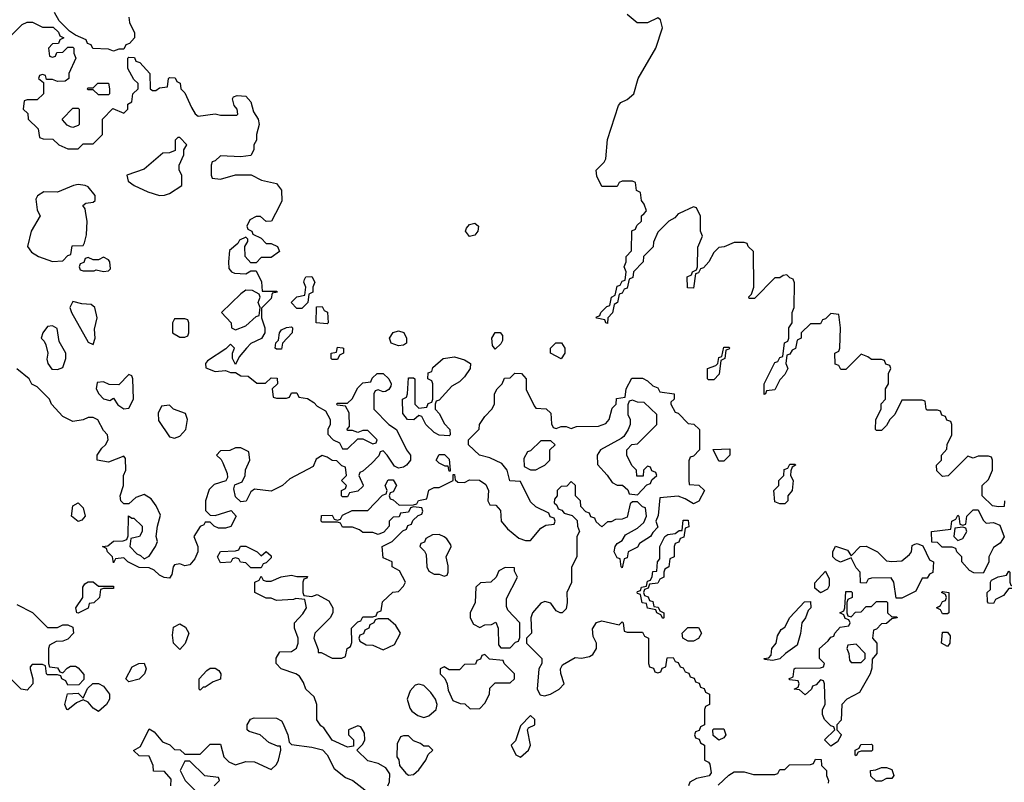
# Model space of a CAD drawing. Header units: inches. Extents: x 2701323 to 2964515, y 494916 to 722124.
# Tile 41 of 256: x 2732821 to 2736693, y 627764 to 630761. Entities that reach past the tile are written whole.
import ezdxf

# ---------------------------------------------------------------- set-up
doc = ezdxf.new("R2010")
doc.units = ezdxf.units.IN
doc.header["$MEASUREMENT"] = 0
doc.layers.add('C7632', color=7, linetype='Continuous')
doc.layers.add('C7633', color=7, linetype='Continuous')

msp = doc.modelspace()

# ---------------------------------------------------------------- linework, layer by layer
at = {"layer": 'C7632', "color": 2, "elevation": 2}
for points in [[(2733827, 630000), (2733811.1, 629968.9), (2733790, 629968), (2733767.3, 629987.3), (2733750, 629988), (2733725.4, 629974.6), (2733714, 629950), (2733718, 629938), (2733734, 629930), (2733738, 629918), (2733770, 629902), (2733790, 629882), (2733810, 629882), (2733834, 629870), (2733842, 629850), (2733810, 629826), (2733770, 629826), (2733750, 629806), (2733730, 629806), (2733708, 629830), (2733706, 629870), (2733718, 629890), (2733718, 629898), (2733710, 629906), (2733685.4, 629894.6), (2733678, 629882), (2733646.4, 629853.6), (2733642, 629810), (2733643.6, 629783.6), (2733654, 629770), (2733665.4, 629765.4), (2733710, 629762), (2733730, 629774), (2733750, 629774), (2733771.1, 629731.1), (2733774, 629694), (2733830, 629694), (2733834, 629690), (2733814, 629686), (2733810, 629666), (2733772, 629628), (2733771, 629590), (2733784.7, 629550), (2733784.7, 629530), (2733771.3, 629508.7), (2733730, 629488), (2733712, 629470), (2733683.6, 629436.4), (2733670, 629406), (2733658, 629430), (2733658, 629450), (2733666, 629470), (2733650, 629486), (2733632, 629468), (2733559.6, 629420.4), (2733552, 629410), (2733552.7, 629392.7), (2733590, 629378), (2733630, 629382), (2733650, 629374), (2733670, 629374), (2733690, 629362), (2733719.6, 629359.6), (2733752.7, 629332.7), (2733787.3, 629332.7), (2733810, 629354), (2733832.7, 629352.7), (2733834, 629330), (2733814, 629310), (2733818, 629278), (2733830, 629274), (2733870, 629274), (2733882, 629278), (2733890, 629294), (2733910, 629294), (2733918, 629278), (2733952.7, 629272.7), (2733976.9, 629256.9), (2733990, 629242), (2734023.6, 629223.6), (2734042, 629190), (2734042, 629170), (2734032, 629150), (2734032.7, 629132.7), (2734054, 629110), (2734078, 629098), (2734090, 629074), (2734110, 629074), (2734150, 629114), (2734170, 629114), (2734210, 629094), (2734222, 629098), (2734226, 629110), (2734190, 629146), (2734170, 629146), (2734150, 629138), (2734130, 629146), (2734110, 629146), (2734108.4, 629151.6), (2734118, 629162), (2734116.4, 629216.4), (2734102, 629242), (2734070, 629246), (2734066, 629250), (2734070, 629254), (2734110, 629254), (2734128.4, 629271.6), (2734150, 629314), (2734170, 629334), (2734202, 629338), (2734207.3, 629352.7), (2734226, 629370), (2734250.7, 629370.7), (2734272, 629350), (2734282, 629330), (2734279.6, 629320.4), (2734272.7, 629307.3), (2734259.6, 629300.4), (2734250, 629298), (2734230, 629306), (2734218, 629302), (2734214, 629290), (2734214, 629230), (2734272, 629170), (2734302, 629150), (2734342, 629070), (2734358, 629050), (2734358, 629030), (2734342, 629010), (2734330, 629002), (2734310, 628998), (2734294, 629006), (2734266, 629050), (2734250, 629066), (2734238, 629062), (2734232.7, 629047.3), (2734203.6, 629016.4), (2734170, 628986), (2734158, 628982), (2734154, 628970), (2734171.6, 628931.6), (2734170, 628926), (2734150, 628908), (2734118, 628902), (2734110, 628886), (2734090, 628886), (2734086, 628890), (2734086, 628910), (2734102, 628918), (2734106, 628930), (2734086, 628950), (2734106, 628970), (2734102, 629002), (2734087.3, 629007.3), (2734067.3, 629027.3), (2734050, 629028), (2734030, 629042), (2734010, 629048), (2733986, 629034), (2733974.8, 629005.2), (2733883.6, 628956.4), (2733854, 628930), (2733810, 628908), (2733743.6, 628916.4), (2733730, 628906), (2733711.3, 628868.7), (2733690, 628866), (2733670, 628886), (2733663.1, 628916.9), (2733667.3, 628932.7), (2733695.3, 628944.7), (2733708, 628970), (2733708.7, 628991.3), (2733726, 629030), (2733722, 629062), (2733690, 629078), (2733670, 629078), (2733647.3, 629067.3), (2733610, 629066), (2733594, 629050), (2733612.7, 629032.7), (2733619.6, 629019.6), (2733636.9, 628976.9), (2733638, 628962), (2733632, 628948), (2733586, 628934), (2733566, 628914), (2733551, 628870), (2733552, 628832), (2733570, 628814), (2733590, 628812), (2733652, 628832), (2733672, 628810), (2733651.1, 628768.9), (2733630, 628762), (2733603.1, 628763.1), (2733586, 628770), (2733570, 628786), (2733550, 628786), (2733544.7, 628775.3), (2733530, 628768.7), (2733506, 628730), (2733521, 628690), (2733521, 628670), (2733510, 628642), (2733490, 628619), (2733470, 628614), (2733450, 628622), (2733430, 628618), (2733424.7, 628610), (2733419.6, 628580.4), (2733410, 628566), (2733388.7, 628568.7), (2733370, 628578), (2733350, 628598), (2733330, 628606), (2733290, 628608), (2733246, 628630), (2733230, 628646), (2733198, 628642), (2733190, 628626), (2733186, 628650), (2733166, 628670), (2733162, 628682), (2733146, 628690), (2733167.3, 628692.7), (2733190, 628712), (2733227.3, 628712.7), (2733242, 628718), (2733247.3, 628732.7), (2733248.7, 628811.3), (2733262, 628802), (2733270, 628802), (2733302, 628770), (2733302, 628750), (2733292, 628730), (2733258, 628722), (2733254, 628690), (2733281, 628661), (2733295.3, 628655.3), (2733310, 628642), (2733330, 628652), (2733355.3, 628690), (2733362, 628710), (2733358, 628730), (2733362, 628770), (2733374, 628814), (2733358, 628850), (2733337.2, 628877.2), (2733310, 628895.3), (2733276.9, 628883.1), (2733250, 628858), (2733230, 628858), (2733218, 628870), (2733215.3, 628890), (2733228.7, 628930), (2733228.7, 628970), (2733238, 628990), (2733236.4, 629036.4), (2733230, 629046), (2733170, 629022), (2733126, 629030), (2733126, 629050), (2733143.1, 629076.9), (2733158, 629090), (2733168, 629110), (2733166, 629130), (2733150, 629146), (2733128.4, 629188.4), (2733110, 629198), (2733090, 629198), (2733070, 629188), (2733030, 629182), (2732990, 629202), (2732946, 629250), (2732938, 629270), (2732890, 629318), (2732868.9, 629328.9), (2732858, 629350), (2732808.9, 629388.9)], [(2732896.4, 630000), (2732901, 629990), (2732866, 629930), (2732852, 629870), (2732867.1, 629847.1), (2732894, 629830), (2732950, 629811.3), (2732990, 629814), (2733010, 629834), (2733022, 629838), (2733027.3, 629872.7), (2733070, 629874), (2733075.3, 629884.7), (2733084, 629916), (2733086, 629970), (2733081, 630000)], [(2735414.3, 630000), (2735410, 629998), (2735396.9, 629983.1), (2735374, 629970), (2735330, 629926), (2735312.7, 629887.3), (2735311.6, 629868.4), (2735274, 629830), (2735272, 629810), (2735234, 629770), (2735231.6, 629748.4), (2735218, 629742), (2735210, 629706), (2735198, 629702), (2735190, 629686), (2735178, 629682), (2735172, 629650), (2735158, 629642), (2735151.6, 629608.4), (2735134, 629590), (2735132.7, 629567.3), (2735126, 629570), (2735122, 629582), (2735090, 629588), (2735088, 629592), (2735102, 629598), (2735106, 629610), (2735130, 629634), (2735142, 629638), (2735148, 629670), (2735162, 629678), (2735170, 629714), (2735182, 629718), (2735190, 629734), (2735202, 629738), (2735206, 629770), (2735198, 629790), (2735206, 629810), (2735206, 629830), (2735227.3, 629852.7), (2735228.4, 629931.6), (2735242, 629938), (2735247.3, 629952.7), (2735266, 629970), (2735266, 629990), (2735276, 630000)], [(2736694, 628870), (2736692.7, 628847.3), (2736670, 628846), (2736646, 628850), (2736606, 628890), (2736606, 628930), (2736630, 628954), (2736646, 628990), (2736646, 629030), (2736642, 629042), (2736630, 629046), (2736590, 629046), (2736570, 629038), (2736550, 629046), (2736471.6, 628968.4), (2736450, 628966), (2736427.3, 628987.3), (2736426, 629010), (2736446, 629030), (2736446, 629050), (2736467.3, 629072.7), (2736468.4, 629091.6), (2736486, 629130), (2736486, 629170), (2736482, 629182), (2736467.3, 629187.3), (2736462, 629202), (2736447.3, 629207.3), (2736442, 629222), (2736430, 629226), (2736390, 629226), (2736386, 629230), (2736382, 629262), (2736370, 629266), (2736290, 629266), (2736262, 629210), (2736242, 629190), (2736230, 629166), (2736210, 629146), (2736190, 629146), (2736186, 629150), (2736188, 629190), (2736208, 629230), (2736208.4, 629251.6), (2736226, 629270), (2736226, 629310), (2736238, 629330), (2736238, 629370), (2736246, 629390), (2736242, 629402), (2736227.3, 629407.3), (2736222, 629422), (2736210, 629426), (2736170, 629426), (2736156.4, 629436.4), (2736130, 629446), (2736070, 629386), (2736050, 629386), (2736042, 629402), (2736027.3, 629407.3), (2736026, 629450), (2736042, 629458), (2736046, 629470), (2736048, 629550), (2736042, 629602), (2736010, 629606), (2735990, 629586), (2735978, 629582), (2735970, 629566), (2735930, 629566), (2735894, 629530), (2735894, 629510), (2735878, 629502), (2735871.6, 629468.4), (2735858, 629462), (2735850, 629446), (2735838, 629442), (2735834, 629410), (2735842, 629390), (2735830, 629366), (2735810, 629346), (2735790, 629306), (2735758, 629302), (2735754, 629290), (2735748, 629288), (2735748, 629330), (2735790, 629414), (2735802, 629418), (2735810, 629434), (2735822, 629438), (2735828.4, 629491.6), (2735842, 629498), (2735846, 629510), (2735846, 629550), (2735858, 629570), (2735858, 629610), (2735866, 629630), (2735867.3, 629727.3), (2735862, 629742), (2735850, 629746), (2735838, 629758), (2735823.6, 629756.4), (2735810, 629746), (2735790, 629746), (2735710, 629666), (2735690, 629666), (2735688.4, 629671.6), (2735698, 629682), (2735708, 629710), (2735706, 629850), (2735686, 629870), (2735682, 629882), (2735670, 629886), (2735630, 629886), (2735591.6, 629868.4), (2735570, 629866), (2735550, 629846), (2735531.1, 629808.9), (2735510, 629786), (2735498, 629782), (2735490, 629766), (2735478, 629762), (2735470, 629706), (2735447.3, 629707.3), (2735446, 629750), (2735462, 629758), (2735466, 629770), (2735482, 629778), (2735486, 629790), (2735487.3, 629867.3), (2735506, 629910), (2735498, 629930), (2735498, 629990), (2735493, 630000)], [(2734268, 627750), (2734275.3, 627764.7), (2734276.4, 627796.4), (2734260.4, 627820.4), (2734230, 627838), (2734190, 627848), (2734146, 627890), (2734170, 627914), (2734178, 627930), (2734176.4, 627956.4), (2734162, 627982), (2734150, 627986), (2734114, 627970), (2734114, 627950), (2734134, 627930), (2734134, 627906), (2734110, 627902), (2734049, 627929), (2734017.2, 627977.2), (2734005.6, 627985.6), (2733989.3, 628009.3), (2733988.9, 628068.9), (2733979, 628099), (2733946, 628130), (2733936.4, 628156.4), (2733920.4, 628180.4), (2733906, 628190), (2733849.1, 628209.1), (2733828.7, 628230), (2733828.9, 628251.1), (2733844, 628276), (2733890, 628278), (2733908.9, 628291.1), (2733915.3, 628310), (2733915.3, 628330), (2733902, 628370), (2733902, 628390), (2733934.6, 628425.4), (2733948, 628450), (2733942, 628482), (2733906, 628486), (2733898, 628482), (2733830, 628478), (2733810, 628488), (2733790, 628488), (2733746, 628510), (2733746, 628550), (2733762, 628558), (2733770, 628574), (2733778, 628558), (2733790, 628554), (2733810, 628554), (2733848.9, 628571.1), (2733890, 628578), (2733910, 628572), (2733952.7, 628572.7), (2733950, 628566), (2733938, 628562), (2733934, 628550), (2733934, 628510), (2733938, 628498), (2733970, 628494), (2733990, 628502), (2734036.9, 628476.9), (2734052, 628450), (2734052, 628430), (2734042, 628410), (2733982, 628350), (2733978, 628330), (2733994, 628286), (2733994, 628274), (2734006, 628274), (2734050, 628251.3), (2734088, 628252), (2734102, 628258), (2734108, 628290), (2734122, 628298), (2734127.3, 628312.7), (2734126, 628370), (2734150, 628394), (2734162, 628398), (2734170, 628414), (2734210, 628414), (2734222, 628418), (2734227.3, 628432.7), (2734242, 628438), (2734247.3, 628472.7), (2734288.4, 628511.6), (2734310, 628514), (2734330, 628534), (2734338, 628550), (2734314.6, 628594.6), (2734286, 628610), (2734286, 628630), (2734250, 628646), (2734246, 628690), (2734286, 628710), (2734327.3, 628752.7), (2734342, 628758), (2734347.3, 628772.7), (2734362, 628778), (2734367.3, 628792.7), (2734387.3, 628812.7), (2734402, 628818), (2734406, 628830), (2734402, 628842), (2734370, 628846), (2734358, 628842), (2734350, 628826), (2734318, 628822), (2734312.7, 628807.3), (2734290, 628806), (2734274, 628790), (2734274, 628770), (2734252.7, 628747.3), (2734230, 628738), (2734210, 628746), (2734170, 628746), (2734156.4, 628756.4), (2734130, 628766), (2734090, 628766), (2734082, 628782), (2734070, 628786), (2734010, 628786), (2734006, 628790), (2734007.3, 628812.7), (2734050, 628814), (2734058, 628798), (2734070, 628794), (2734082, 628798), (2734090, 628814), (2734128, 628832), (2734190, 628832), (2734247.3, 628892.7), (2734262, 628898), (2734266, 628910), (2734258, 628930), (2734270, 628952), (2734290, 628952), (2734302, 628930), (2734290, 628906), (2734278, 628902), (2734274, 628890), (2734278, 628878), (2734290, 628874), (2734312.7, 628852.7), (2734370, 628854), (2734382, 628858), (2734388.4, 628871.6), (2734422, 628878), (2734430, 628912), (2734450, 628922), (2734470, 628922), (2734526, 628950), (2734526, 628974), (2734530, 628974), (2734532.7, 628952.7), (2734543.6, 628943.6), (2734570, 628942), (2734590, 628952), (2734628.7, 628951.3), (2734654.4, 628934.4), (2734664.7, 628910), (2734662, 628870), (2734670, 628854), (2734692.7, 628852.7), (2734711.6, 628831.6), (2734714, 628790), (2734739.6, 628759.6), (2734783.6, 628723.6), (2734810, 628714), (2734830, 628714), (2734870, 628762), (2734890, 628774), (2734922, 628778), (2734926, 628790), (2734922, 628802), (2734907.3, 628807.3), (2734902, 628822), (2734850, 628846), (2734830, 628866), (2734790, 628946), (2734748, 628948), (2734738, 628990), (2734717.2, 629017.2), (2734670, 629039), (2734629.2, 629049.2), (2734586, 629090), (2734586, 629110), (2734628, 629152), (2734628.7, 629170), (2734650, 629202), (2734678, 629230), (2734688, 629250), (2734688, 629290), (2734698, 629310), (2734718, 629330), (2734727.3, 629352.7), (2734750, 629354), (2734768.4, 629371.6), (2734794, 629370), (2734812, 629350), (2734812.7, 629307.3), (2734843.6, 629243.6), (2734850, 629234), (2734891.6, 629231.6), (2734910, 629214), (2734912.7, 629172.7), (2734918, 629158), (2734930, 629154), (2734950, 629162), (2734970, 629162), (2734990, 629154), (2735010, 629162), (2735096.5, 629163.5), (2735125.6, 629174.4), (2735139, 629190), (2735150, 629234), (2735166, 629250), (2735167.3, 629272.7), (2735202, 629278), (2735206, 629310), (2735228.4, 629351.6), (2735270, 629352), (2735290, 629342), (2735310, 629322), (2735330, 629314), (2735338, 629298), (2735394, 629290), (2735394, 629270), (2735382, 629258), (2735382, 629250), (2735398, 629218), (2735410, 629214), (2735450, 629174), (2735471.6, 629171.6), (2735494, 629150), (2735494, 629070), (2735470, 629046), (2735458, 629042), (2735452.7, 629027.3), (2735451.6, 628951.6), (2735454, 628934), (2735491.1, 628931.1), (2735514, 628910), (2735491.3, 628868.7), (2735470, 628858), (2735438, 628878), (2735410, 628888.7), (2735338, 628882), (2735332, 628812), (2735322, 628790), (2735330, 628766), (2735310, 628746), (2735302, 628730), (2735258, 628702), (2735250, 628688), (2735214, 628670), (2735210, 628646), (2735198, 628642), (2735190, 628606), (2735186, 628610), (2735182, 628642), (2735170, 628646), (2735158, 628670), (2735162, 628690), (2735170, 628702), (2735190, 628714), (2735203.1, 628736.9), (2735250, 628762), (2735274.6, 628785.4), (2735286, 628810), (2735282, 628842), (2735270, 628846), (2735250, 628866), (2735230, 628866), (2735222, 628858), (2735210, 628806), (2735190, 628798), (2735163.6, 628796.4), (2735147.3, 628787.3), (2735132.7, 628787.3), (2735110, 628768), (2735087.3, 628787.3), (2735082, 628802), (2735067.3, 628807.3), (2735062, 628822), (2735047.3, 628827.3), (2735027.3, 628847.3), (2735026, 628870), (2735006, 628890), (2735006, 628930), (2734990, 628946), (2734972.7, 628927.3), (2734950, 628926), (2734934, 628910), (2734934, 628890), (2734923.6, 628876.4), (2734922, 628862), (2734932.7, 628852.7), (2734938, 628838), (2734952.7, 628832.7), (2734962, 628822), (2734992.7, 628812.7), (2735012.7, 628792.7), (2735014, 628770), (2735022, 628750), (2735012, 628730), (2735012, 628650), (2734991.3, 628608.7), (2734991.1, 628548.9), (2734972, 628510), (2734974, 628470), (2734970, 628446), (2734954, 628430), (2734946, 628430), (2734930, 628438), (2734910, 628468), (2734885.4, 628474.6), (2734870, 628468), (2734838, 628430), (2734831.3, 628410), (2734834, 628350), (2734814, 628330), (2734814, 628310), (2734874, 628250), (2734874, 628230), (2734862, 628210), (2734856, 628130), (2734867.3, 628107.3), (2734884, 628104), (2734908, 628110), (2734942, 628130), (2734962, 628150), (2734948.4, 628191.6), (2734948, 628210), (2734955.3, 628224.7), (2735005.6, 628254.4), (2735030, 628251), (2735062, 628258), (2735074.6, 628265.4), (2735088.7, 628290), (2735089, 628310), (2735076.5, 628336.5), (2735073.6, 628366.4), (2735088.4, 628391.6), (2735110, 628398.8), (2735178, 628382), (2735190, 628394), (2735194, 628390), (2735198, 628358), (2735210, 628354), (2735270, 628354), (2735278, 628338), (2735294, 628330), (2735294, 628230), (2735298, 628218), (2735312.7, 628212.7), (2735318, 628198), (2735330, 628194), (2735342, 628198), (2735347.3, 628212.7), (2735362, 628218), (2735367.3, 628252.7), (2735390, 628254), (2735398, 628238), (2735410, 628234), (2735418, 628218), (2735430, 628214), (2735438, 628198), (2735452.7, 628192.7), (2735458, 628178), (2735472.7, 628172.7), (2735478, 628158), (2735492.7, 628152.7), (2735498, 628138), (2735512.7, 628132.7), (2735518, 628118), (2735534, 628110), (2735534, 628070), (2735518, 628062), (2735514, 628050), (2735514, 627990), (2735498, 627982), (2735492.7, 627967.3), (2735478, 627962), (2735474, 627950), (2735478, 627938), (2735492.7, 627932.7), (2735498, 627918), (2735514, 627910), (2735514, 627850), (2735530, 627842), (2735534.4, 627834.4), (2735539.8, 627800.2), (2735531.6, 627788.4), (2735482, 627778), (2735456, 627764), (2735450.8, 627750)], [(2732810, 628462), (2732871, 628431), (2732930, 628372), (2732970, 628372), (2732990, 628382), (2733010, 628382), (2733030, 628374), (2733032, 628350), (2733010, 628326), (2732990, 628318), (2732963.6, 628316.4), (2732938, 628302), (2732934, 628290), (2732934, 628230), (2732938, 628218), (2732970, 628214), (2732978, 628198), (2732990, 628194), (2733007.3, 628212.7), (2733020.4, 628219.6), (2733039.6, 628219.6), (2733050, 628214), (2733072.7, 628187.3), (2733072.7, 628167.3), (2733052.7, 628147.3), (2733010, 628146), (2733002, 628162), (2732986, 628170), (2732982, 628182), (2732970, 628186), (2732930, 628186), (2732926, 628190), (2732922, 628222), (2732910, 628226), (2732870, 628226), (2732862, 628218), (2732862, 628210), (2732872, 628170), (2732872, 628150), (2732850, 628126), (2732826, 628130), (2732786, 628170)], [(2733415.3, 627750), (2733416.4, 627776.4), (2733390, 627806), (2733347.3, 627807.3), (2733346, 627830), (2733330, 627866), (2733290, 627868), (2733268.4, 627888.4), (2733295.3, 627904.7), (2733330, 627974), (2733350, 627962), (2733382.8, 627922.8), (2733410.9, 627910.9), (2733430, 627892), (2733451.6, 627891.6), (2733470, 627874), (2733530, 627874), (2733570, 627914), (2733610, 627914), (2733623.6, 627863.6), (2733643.6, 627843.6), (2733670, 627832), (2733710, 627844.7), (2733743.6, 627843.6), (2733810, 627814), (2733830, 627834), (2733838, 627850), (2733848, 627890), (2733846, 627906), (2733834, 627906), (2733800.4, 627920.4), (2733766, 627950), (2733723.2, 627963.2), (2733715.3, 627970), (2733715.3, 627990), (2733728.9, 628011.1), (2733743.1, 628016.9), (2733830, 628016), (2733850, 628004.7), (2733855.9, 627995.9), (2733874.8, 627950), (2733881, 627921), (2733890, 627912), (2733970, 627902), (2734011, 627891), (2734030, 627872), (2734058, 627818), (2734102, 627782), (2734130.6, 627770.6), (2734190, 627724.7)], [(2733586, 627750), (2733606, 627770), (2733602, 627782), (2733548.4, 627788.4), (2733490, 627846), (2733470, 627846), (2733452, 627810), (2733472, 627770), (2733512, 627730)], [(2735567.3, 627752.7), (2735610, 627792), (2735630, 627804.7), (2735670, 627804.7), (2735706, 627794), (2735790, 627794), (2735802, 627798), (2735810, 627814), (2735830, 627814), (2735848.4, 627831.6), (2735930, 627834), (2735942, 627838), (2735950, 627854), (2735972.7, 627852.7), (2735974, 627830), (2735994, 627810), (2735994, 627790), (2736002, 627770), (2735999.6, 627760.4)]]:
    msp.add_lwpolyline(points, dxfattribs=at)
for points in [[(2734590, 629909.2), (2734574, 629930), (2734578, 629942), (2734590, 629956), (2734610, 629961), (2734624.7, 629950), (2734622.8, 629930), (2734610, 629914)], [(2733150, 629828), (2733130, 629818), (2733110, 629818), (2733090, 629826), (2733078, 629822), (2733072.7, 629807.3), (2733058, 629802), (2733054, 629790), (2733058, 629778), (2733070, 629774), (2733114, 629774), (2733122, 629778), (2733150, 629772), (2733170, 629774), (2733178, 629782), (2733175.3, 629810), (2733170, 629818)], [(2733910, 629626), (2733888.7, 629650), (2733910, 629672), (2733942, 629678), (2733946, 629710), (2733938, 629730), (2733940.4, 629739.6), (2733946, 629750), (2733970, 629752), (2733982, 629730), (2733974, 629710), (2733974, 629690), (2733958, 629682), (2733954, 629650), (2733930, 629626)], [(2733710, 629698), (2733690, 629684), (2733614, 629610), (2733652, 629570), (2733654, 629550), (2733670, 629542), (2733710, 629558), (2733750, 629594), (2733762, 629598), (2733766, 629630), (2733758, 629650), (2733766, 629670), (2733762, 629682), (2733736.4, 629696.4)], [(2733030, 629654), (2733018, 629630), (2733024.7, 629610), (2733090, 629494), (2733110, 629484.7), (2733117.2, 629510), (2733114.6, 629545.4), (2733125.2, 629590), (2733116, 629630), (2733102, 629642), (2733064.7, 629644.7)], [(2734030, 629566), (2733986, 629570), (2733987.3, 629632.7), (2734010, 629634), (2734018, 629618), (2734031.6, 629611.6), (2734034, 629570)], [(2733470, 629586), (2733430, 629586), (2733422, 629570), (2733422, 629530), (2733450, 629514), (2733470, 629514), (2733482, 629518), (2733486, 629530), (2733486, 629570), (2733482, 629582)], [(2732950, 629558), (2732930, 629555.3), (2732911.3, 629530), (2732904.7, 629510), (2732917.3, 629497.3), (2732923.5, 629483.5), (2732930.8, 629450.8), (2732927.3, 629427.3), (2732931, 629410), (2732947.7, 629387.7), (2732970, 629386), (2732990, 629394), (2733002, 629430), (2733002, 629450), (2732976.5, 629496.5), (2732968, 629548)], [(2733830, 629466), (2733826, 629470), (2733828.4, 629491.6), (2733838, 629502), (2733842, 629530), (2733850, 629542), (2733870, 629552), (2733890, 629554), (2733894, 629550), (2733892, 629530), (2733854, 629490), (2733850, 629466)], [(2734310, 629479), (2734282, 629490), (2734275.3, 629510), (2734290, 629531.3), (2734310, 629538), (2734331.1, 629531.1), (2734342, 629510), (2734342, 629490), (2734330, 629482)], [(2734690, 629466), (2734680.4, 629480.4), (2734678, 629510), (2734690, 629532), (2734710, 629532), (2734719.6, 629519.6), (2734719.6, 629500.4), (2734712.7, 629487.3)], [(2734050, 629426), (2734046, 629430), (2734046, 629450), (2734066, 629454), (2734070, 629474), (2734090, 629472), (2734094, 629470), (2734094, 629450), (2734078, 629442), (2734070, 629426)], [(2734950, 629428.7), (2734908, 629450), (2734908, 629470), (2734929.2, 629490.8), (2734950.9, 629490.9), (2734964.7, 629470), (2734964.7, 629450)], [(2735530, 629346), (2735526, 629350), (2735526, 629390), (2735558, 629402), (2735566, 629410), (2735570, 629434), (2735582, 629438), (2735590, 629474), (2735610, 629474), (2735614, 629470), (2735610, 629466), (2735598, 629462), (2735594, 629430), (2735578, 629422), (2735571.6, 629368.4), (2735550, 629346)], [(2734510, 629126), (2734470, 629128), (2734450, 629138), (2734418, 629170), (2734402, 629202), (2734390, 629206), (2734371.1, 629188.9), (2734346, 629190), (2734327.3, 629212.7), (2734326, 629270), (2734342, 629278), (2734346, 629290), (2734350, 629354), (2734370, 629354), (2734374, 629350), (2734374, 629250), (2734390, 629234), (2734422, 629238), (2734427.3, 629252.7), (2734442, 629258), (2734446, 629270), (2734446, 629330), (2734442, 629342), (2734426, 629350), (2734427.3, 629372.7), (2734442, 629378), (2734446, 629394), (2734486, 629430), (2734530, 629436), (2734570, 629424.7), (2734594, 629410), (2734592, 629390), (2734570, 629358), (2734550, 629338), (2734519.6, 629320.4), (2734470, 629266), (2734458, 629262), (2734454, 629250), (2734454, 629230), (2734471.6, 629211.6), (2734490, 629174), (2734512, 629150), (2734514, 629130)], [(2733250, 629366), (2733210, 629326), (2733172.7, 629327.3), (2733150, 629338), (2733125.4, 629334.6), (2733121, 629310), (2733131.3, 629290), (2733150, 629271.3), (2733175.3, 629264.7), (2733190, 629274), (2733206.8, 629246.8), (2733230, 629232), (2733250, 629234), (2733268, 629270), (2733266, 629350), (2733262, 629362)], [(2735230, 629266), (2735218, 629262), (2735212.7, 629247.3), (2735212, 629210), (2735222, 629190), (2735222, 629170), (2735214, 629150), (2735196.9, 629123.1), (2735185.4, 629114.6), (2735104.7, 629070), (2735092, 629050), (2735092.7, 629012.7), (2735131.1, 628971.1), (2735150, 628942), (2735170, 628932), (2735191.6, 628931.6), (2735212.7, 628912.7), (2735218, 628898), (2735250, 628894), (2735287.3, 628932.7), (2735302, 628938), (2735307.3, 628952.7), (2735326, 628970), (2735322, 628982), (2735307.3, 628987.3), (2735302, 629002), (2735290, 629006), (2735274, 628990), (2735272.7, 628967.3), (2735247.3, 628967.3), (2735246, 628990), (2735228.4, 629008.4), (2735208, 629050), (2735208, 629070), (2735228.4, 629091.6), (2735250, 629094), (2735326, 629170), (2735326, 629210), (2735276.4, 629256.4), (2735250, 629258)], [(2733410, 629246), (2733378, 629242), (2733365.4, 629214.6), (2733366, 629186), (2733410, 629122), (2733430, 629116), (2733450, 629124.7), (2733474, 629150), (2733481.2, 629190), (2733472.7, 629212.7), (2733426, 629230)], [(2734910, 629106), (2734870, 629106), (2734830, 629066), (2734818, 629062), (2734803.6, 629036.4), (2734804.7, 629004.7), (2734830, 628992), (2734850, 628992), (2734870, 629002), (2734886, 629010), (2734906, 629030), (2734906, 629070), (2734926, 629090)], [(2735570, 629026), (2735548, 629072), (2735614, 629074), (2735614, 629050), (2735590, 629026)], [(2734510, 628986), (2734506, 629006), (2734494, 629006), (2734470, 629018), (2734458, 629030), (2734470, 629052), (2734491.6, 629051.6), (2734510, 629034), (2734514, 628990), (2734514, 628986)], [(2735810, 628858), (2735790, 628866), (2735786, 628910), (2735806, 628930), (2735806, 628950), (2735826, 628970), (2735827.3, 628992.7), (2735842, 628998), (2735850, 629014), (2735870, 629014), (2735872, 629010), (2735858, 629002), (2735852.7, 628987.3), (2735852, 628970), (2735862, 628950), (2735858, 628910), (2735842, 628890), (2735842, 628870), (2735830, 628858)], [(2733050, 628789.2), (2733024, 628810), (2733029.2, 628850.8), (2733050, 628862), (2733070, 628842), (2733078, 628810), (2733065.4, 628794.6)], [(2736622, 628782), (2736650, 628784.7), (2736674.8, 628774.8), (2736691.6, 628728.4), (2736676.9, 628703.1), (2736650, 628686), (2736632, 628650), (2736631.6, 628628.4), (2736610, 628586), (2736572.7, 628587.3), (2736556.4, 628596.4), (2736526, 628630), (2736526, 628650), (2736506, 628670), (2736502, 628682), (2736487.3, 628687.3), (2736448.4, 628688.4), (2736430, 628706), (2736407.3, 628707.3), (2736406, 628750), (2736482, 628758), (2736486, 628790), (2736502, 628798), (2736510, 628814), (2736514, 628810), (2736518, 628778), (2736530, 628774), (2736542, 628778), (2736546, 628810), (2736570, 628834), (2736590, 628834), (2736610, 628794)], [(2735350, 628408), (2735342, 628422), (2735326, 628430), (2735322, 628442), (2735290, 628448), (2735286, 628466), (2735268.9, 628468.9), (2735262, 628502), (2735250, 628506), (2735249.1, 628510.9), (2735250, 628514), (2735262, 628518), (2735266, 628530), (2735286, 628534), (2735290, 628554), (2735302, 628558), (2735308, 628572), (2735310, 628592), (2735326, 628594), (2735329, 628630), (2735338, 628642), (2735338, 628690), (2735358, 628730), (2735370, 628738), (2735398, 628742), (2735414, 628754), (2735426, 628754), (2735430, 628794), (2735450, 628794), (2735451.6, 628768.4), (2735438, 628762), (2735432.7, 628727.3), (2735418, 628722), (2735412.7, 628707.3), (2735398, 628702), (2735394, 628690), (2735394, 628650), (2735378, 628642), (2735374, 628610), (2735358, 628602), (2735354, 628590), (2735354, 628570), (2735338, 628562), (2735330, 628546), (2735298, 628542), (2735292.7, 628527.3), (2735278, 628522), (2735274, 628510), (2735278, 628498), (2735292.7, 628492.7), (2735298, 628478), (2735310, 628474), (2735314, 628454), (2735331.6, 628451.6), (2735338, 628438), (2735354, 628430), (2735354, 628410)], [(2736530, 628766), (2736498, 628762), (2736494, 628730), (2736510, 628714), (2736530, 628722), (2736546, 628750), (2736542, 628762)], [(2734470, 628738), (2734443.6, 628736.4), (2734418, 628722), (2734412.7, 628707.3), (2734398, 628702), (2734394, 628690), (2734412.7, 628672.7), (2734419.6, 628659.6), (2734422, 628610), (2734430, 628594), (2734450, 628582), (2734470, 628582), (2734490, 628574), (2734502, 628578), (2734506, 628590), (2734506, 628614), (2734498, 628650), (2734518, 628690), (2734516.4, 628696.4), (2734500.4, 628720.4), (2734490, 628728)], [(2733770, 628654), (2733790, 628671.3), (2733810, 628654), (2733810, 628646), (2733790, 628626), (2733778, 628622), (2733770, 628606), (2733730, 628606), (2733710, 628626), (2733688.4, 628628.4), (2733682, 628642), (2733670, 628646), (2733658, 628642), (2733651.6, 628628.4), (2733610, 628626), (2733598, 628650), (2733610, 628671.3), (2733670, 628674), (2733682, 628678), (2733688.4, 628691.6), (2733710, 628692), (2733754, 628670)], [(2736267.3, 628487.3), (2736258, 628550), (2736247.3, 628567.3), (2736170, 628566), (2736158, 628562), (2736150, 628546), (2736127.3, 628547.3), (2736126, 628590), (2736110, 628606), (2736090, 628646), (2736049, 628629), (2736030, 628638), (2736018, 628650), (2736018, 628670), (2736028.7, 628691.3), (2736076, 628676), (2736090, 628654), (2736126, 628690), (2736150, 628692), (2736194, 628670), (2736230, 628634), (2736250, 628632), (2736290, 628634), (2736320.4, 628659.6), (2736328, 628670), (2736330, 628694), (2736340.4, 628699.6), (2736350, 628702), (2736372.7, 628692.7), (2736398, 628638), (2736414, 628630), (2736411.6, 628588.4), (2736398, 628582), (2736390, 628566), (2736370, 628566), (2736344.7, 628515.3), (2736290, 628488)], [(2734730, 628608), (2734704.7, 628595.3), (2734694, 628570), (2734674, 628550), (2734632.7, 628547.3), (2734614, 628530), (2734612, 628470), (2734592, 628430), (2734592, 628410), (2734605.4, 628385.4), (2734630, 628372), (2734650, 628382), (2734676.4, 628383.6), (2734692.7, 628392.7), (2734702, 628370), (2734703.6, 628303.6), (2734712.7, 628292.7), (2734750, 628292), (2734770, 628314), (2734782, 628318), (2734787.3, 628332.7), (2734788, 628390), (2734740.2, 628440.2), (2734734.6, 628454.6), (2734734.6, 628485.4), (2734778, 628570), (2734766, 628594), (2734766, 628606)], [(2735970, 628508), (2735947.3, 628527.3), (2735947.3, 628547.3), (2735990, 628594), (2736003.6, 628563.6), (2736003.6, 628536.4), (2735996.9, 628523.1)], [(2736650, 628466), (2736630, 628468), (2736627.3, 628472.7), (2736626, 628510), (2736638, 628522), (2736638, 628550), (2736642, 628558), (2736668.4, 628571.6), (2736702, 628578), (2736710, 628594), (2736714, 628590), (2736714, 628550), (2736718, 628538), (2736734, 628530), (2736730, 628526), (2736710, 628526), (2736690, 628498), (2736658, 628482)], [(2733130, 628534), (2733190, 628534), (2733190, 628526), (2733150, 628526), (2733138, 628522), (2733134, 628490), (2733111.6, 628468.4), (2733094, 628466), (2733090, 628448), (2733050, 628428), (2733046, 628430), (2733042, 628450), (2733068.7, 628490), (2733068.7, 628530), (2733076.4, 628543.6), (2733090, 628552), (2733110, 628552)], [(2736090, 628414), (2736107.3, 628432.7), (2736130, 628434), (2736150, 628454), (2736170, 628454), (2736190, 628474), (2736230, 628474), (2736234, 628470), (2736234, 628430), (2736250, 628414), (2736270, 628414), (2736272, 628410), (2736250, 628406), (2736230, 628388), (2736210, 628386), (2736190, 628366), (2736178, 628362), (2736174, 628330), (2736192, 628310), (2736192, 628270), (2736172.7, 628247.3), (2736171.6, 628211.6), (2736164.7, 628190), (2736123.6, 628116.4), (2736074, 628090), (2736054, 628070), (2736051.6, 628008.4), (2736034, 627990), (2736034, 627970), (2736051.6, 627951.6), (2736051.6, 627948.4), (2736036.9, 627923.1), (2736010, 627906), (2735986, 627930), (2736026, 627970), (2736022, 627982), (2736010, 627986), (2735986, 628010), (2735978, 628030), (2735978, 628050), (2735988, 628070), (2735986, 628150), (2735982, 628162), (2735970, 628166), (2735952.7, 628147.3), (2735938, 628142), (2735934, 628130), (2735910, 628108), (2735887.3, 628127.3), (2735866, 628130), (2735882, 628138), (2735886, 628150), (2735882, 628162), (2735850, 628166), (2735846, 628170), (2735862, 628178), (2735866, 628210), (2735870, 628212), (2735970, 628214), (2735982, 628218), (2735986, 628230), (2735966, 628250), (2735966, 628290), (2736000.4, 628319.6), (2736010, 628334), (2736022, 628338), (2736026, 628350), (2736047.3, 628372.7), (2736082, 628378), (2736086, 628390), (2736082, 628402), (2736067.3, 628407.3), (2736062, 628422), (2736046, 628430), (2736062, 628438), (2736066, 628450), (2736070, 628514), (2736090, 628514), (2736094, 628510), (2736094, 628490), (2736078, 628482), (2736074, 628470), (2736074, 628430), (2736078, 628418)], [(2736450, 628426), (2736442, 628442), (2736426, 628450), (2736442, 628458), (2736450, 628474), (2736462, 628478), (2736466, 628490), (2736462, 628502), (2736446, 628510), (2736450, 628514), (2736474, 628510), (2736474, 628430), (2736470, 628426)], [(2735782, 628242), (2735750, 628246), (2735748, 628250), (2735767.3, 628252.7), (2735776.4, 628263.6), (2735778, 628290), (2735795.3, 628310), (2735800.4, 628339.6), (2735815.3, 628364.7), (2735830, 628374), (2735848.7, 628411.3), (2735907.3, 628472.7), (2735930, 628474), (2735931.3, 628450), (2735921, 628439), (2735911, 628410), (2735896, 628390), (2735890.9, 628349.1), (2735878, 628302), (2735832, 628270), (2735810, 628249)], [(2733450, 628286), (2733426, 628310), (2733422, 628342), (2733426, 628374), (2733450, 628386), (2733473.2, 628373.2), (2733486, 628350), (2733470.9, 628309.1)], [(2734270, 628406), (2734230, 628406), (2734218, 628402), (2734214, 628390), (2734198, 628382), (2734194, 628370), (2734178, 628362), (2734172.7, 628347.3), (2734158, 628342), (2734154, 628330), (2734158, 628318), (2734183.6, 628303.6), (2734210, 628302), (2734250, 628284.7), (2734294.6, 628305.4), (2734318, 628350), (2734300.4, 628380.4)], [(2735450, 628318), (2735428, 628330), (2735426, 628350), (2735448.4, 628371.6), (2735490, 628372), (2735502, 628350), (2735490, 628328.7), (2735470, 628318)], [(2736470, 628298), (2736446, 628310), (2736450, 628354), (2736470, 628354), (2736479.6, 628339.6), (2736478, 628310)], [(2736110, 628306), (2736078, 628302), (2736074, 628290), (2736082, 628270), (2736083.6, 628243.6), (2736090, 628234), (2736130, 628234), (2736146, 628250), (2736146, 628270)], [(2734650, 628266), (2734638, 628262), (2734632.7, 628247.3), (2734618, 628242), (2734612.7, 628227.3), (2734570, 628226), (2734550, 628206), (2734510, 628206), (2734490, 628218), (2734474, 628210), (2734474, 628190), (2734492, 628172), (2734502, 628150), (2734505.4, 628125.4), (2734524.7, 628084.7), (2734552.7, 628072.7), (2734571.6, 628071.6), (2734592.7, 628052.7), (2734630, 628054), (2734650, 628074), (2734668, 628110), (2734670, 628134), (2734690, 628154), (2734750, 628154), (2734766, 628170), (2734766, 628190), (2734726, 628230), (2734722, 628242), (2734668, 628248)], [(2733250, 628158), (2733238, 628170), (2733263.1, 628216.9), (2733288.9, 628231.1), (2733310, 628231.3), (2733318, 628210), (2733311.3, 628190), (2733290, 628168.7)], [(2733530, 628126), (2733526, 628130), (2733526, 628170), (2733556.4, 628203.6), (2733570, 628212), (2733590, 628212), (2733603.6, 628203.6), (2733612, 628190), (2733610.8, 628169.2), (2733582, 628158), (2733550, 628138), (2733542, 628138)], [(2733130, 628042), (2733110, 628055.3), (2733090, 628078), (2733070, 628088), (2733044.7, 628075.3), (2733010, 628048.7), (2733006, 628050), (2732998, 628070), (2733008.4, 628111.6), (2733050, 628114), (2733070, 628094), (2733087.3, 628132.7), (2733108, 628152), (2733130, 628152), (2733150, 628142), (2733174, 628110), (2733174, 628090), (2733162, 628070)], [(2734390, 628149), (2734375.3, 628144.7), (2734356.8, 628123.2), (2734344.7, 628090), (2734354.8, 628054.8), (2734362.8, 628042.8), (2734386, 628026), (2734410, 628018), (2734430, 628024.7), (2734458, 628050), (2734462, 628070), (2734455.3, 628090), (2734437, 628117), (2734410, 628144)], [(2734830, 628026), (2734790, 627986), (2734770, 627926), (2734754, 627910), (2734771.6, 627871.6), (2734790, 627862), (2734822, 627890), (2734829, 627910), (2734818, 627970), (2734822, 627978), (2734846, 627990), (2734846, 628010)], [(2734350, 627946), (2734330, 627946), (2734318, 627942), (2734305.4, 627914.6), (2734303.6, 627863.6), (2734311.6, 627851.6), (2734314, 627830), (2734339.6, 627799.6), (2734350, 627792), (2734370, 627794), (2734390, 627812), (2734418, 627850), (2734427.3, 627872.7), (2734446, 627890), (2734430, 627906), (2734410, 627906), (2734396.4, 627916.4), (2734370, 627926)], [(2735570, 627928.7), (2735547.3, 627947.3), (2735546, 627970), (2735550, 627974), (2735590, 627974), (2735598, 627950), (2735590, 627938)], [(2736110, 627868), (2736106, 627870), (2736106, 627890), (2736122, 627898), (2736128.4, 627911.6), (2736170, 627914), (2736174, 627910), (2736174, 627890), (2736170, 627886), (2736130, 627886), (2736118, 627882)], [(2736210, 627768), (2736188.4, 627768.4), (2736167.3, 627787.3), (2736166, 627810), (2736187.3, 627812.7), (2736210, 627822), (2736230, 627822), (2736250, 627814), (2736258, 627790), (2736250, 627778), (2736230, 627778)]]:
    msp.add_lwpolyline(points, close=True, dxfattribs=at)
at = {"layer": 'C7633', "color": 2, "elevation": 2}
for points in [[(2733250, 630772), (2733252, 630750), (2733272, 630710), (2733272, 630690), (2733252.7, 630667.3), (2733238, 630662), (2733230, 630646), (2733210, 630646), (2733190, 630638), (2733170, 630646), (2733108.4, 630648.4), (2733102, 630662), (2733087.3, 630667.3), (2733082, 630682), (2733040.4, 630700.4), (2733016.4, 630716.4), (2732976.4, 630756.4), (2732958, 630790)], [(2735276, 630000), (2735286, 630010), (2735276.4, 630036.4), (2735266, 630050), (2735262, 630082), (2735246, 630090), (2735242, 630122), (2735230, 630126), (2735190, 630126), (2735178, 630122), (2735170, 630106), (2735110, 630106), (2735090, 630146), (2735088, 630170), (2735119, 630201), (2735125.2, 630214.8), (2735132.7, 630290), (2735175.5, 630424.5), (2735184.1, 630435.9), (2735210, 630447.3), (2735236, 630470), (2735252.7, 630530), (2735322.7, 630650), (2735349, 630730), (2735340.4, 630760.4), (2735330, 630768.7), (2735290, 630748.7), (2735249.3, 630749.3), (2735210, 630782)], [(2732790, 630702), (2732830, 630742), (2732850, 630752), (2732871.6, 630751.6), (2732910, 630732), (2732952.7, 630732.7), (2732972.7, 630712.7), (2732978, 630698), (2732994, 630690), (2732978, 630682), (2732972.7, 630667.3), (2732950, 630666), (2732934, 630650), (2732938, 630618), (2732950, 630614), (2732962, 630618), (2732967.3, 630632.7), (2732990, 630634), (2733010, 630654), (2733030, 630654), (2733034, 630650), (2733034, 630630), (2733042, 630610), (2733014, 630550), (2733014, 630530), (2732999.6, 630520.4), (2732970, 630518), (2732950, 630526), (2732926, 630526), (2732922, 630542), (2732910, 630546), (2732898, 630542), (2732894, 630530), (2732914, 630514), (2732914, 630470), (2732890, 630446), (2732850, 630446), (2732838, 630442), (2732834, 630410), (2732852.7, 630392.7), (2732854, 630370), (2732892.7, 630332.7), (2732898, 630298), (2732912.7, 630292.7), (2732951.6, 630291.6), (2732974, 630270), (2733010, 630254), (2733050, 630254), (2733070, 630274), (2733110, 630274), (2733146, 630310), (2733146, 630370), (2733187.3, 630412.7), (2733230, 630394), (2733246, 630410), (2733246, 630430), (2733262, 630438), (2733266, 630470), (2733286, 630490), (2733286, 630510), (2733270, 630526), (2733246, 630570), (2733246, 630610), (2733250, 630614), (2733272.7, 630612.7), (2733278, 630598), (2733292.7, 630592.7), (2733332, 630550), (2733334, 630490), (2733343.6, 630483.6), (2733356.4, 630483.6), (2733370, 630494), (2733402, 630498), (2733406, 630530), (2733410, 630534), (2733432.7, 630532.7), (2733438, 630518), (2733451.6, 630511.6), (2733454, 630490), (2733470, 630474), (2733496, 630416), (2733511, 630391), (2733522, 630382), (2733590, 630391), (2733610, 630386), (2733674, 630386), (2733678, 630390), (2733675.3, 630410), (2733664, 630424), (2733658, 630450), (2733662, 630458), (2733676.4, 630463.6), (2733710, 630461), (2733730, 630438), (2733739.8, 630399.8), (2733758, 630370), (2733762, 630350), (2733752, 630310), (2733751.6, 630288.4), (2733742, 630270), (2733742, 630250), (2733730, 630228), (2733690, 630222), (2733610, 630226), (2733590, 630206), (2733578, 630202), (2733574, 630190), (2733574, 630150), (2733578, 630138), (2733610, 630134), (2733670, 630151.3), (2733731.1, 630151.1), (2733771, 630131), (2733830, 630118), (2733850.9, 630090.9), (2733851.6, 630048.4), (2733827, 630000)], [(2733081, 630000), (2733078, 630018), (2733069, 630031), (2733080.4, 630039.6), (2733110, 630044.7), (2733118, 630050), (2733118, 630070), (2733090, 630104), (2733078, 630110), (2733050, 630114), (2733032, 630110), (2732970, 630082.9), (2732915.3, 630084.7), (2732890.9, 630069.1), (2732884, 630056), (2732890, 630014), (2732896.4, 630000)], [(2735493, 630000), (2735482, 630022), (2735470, 630026), (2735414.3, 630000)]]:
    msp.add_lwpolyline(points, dxfattribs=at)
for points in [[(2733130, 630466), (2733110, 630486), (2733090, 630486), (2733086, 630490), (2733090, 630494), (2733110, 630494), (2733128.4, 630511.6), (2733170, 630512), (2733174, 630490), (2733174, 630470), (2733170, 630466)], [(2733030, 630338), (2733020.4, 630340.4), (2733007.3, 630347.3), (2732988.4, 630368.4), (2732988.4, 630371.6), (2733030, 630414), (2733050, 630414), (2733054, 630410), (2733054, 630350), (2733050, 630346)], [(2733450, 630298), (2733442, 630298), (2733432.7, 630287.3), (2733432.7, 630247.3), (2733410, 630238), (2733383.6, 630236.4), (2733310, 630173.2), (2733242, 630150), (2733247.3, 630127.3), (2733271.3, 630110), (2733324.1, 630084.1), (2733370, 630070.8), (2733390, 630071), (2733410, 630078), (2733458, 630110), (2733458, 630150), (2733448, 630170), (2733448, 630190), (2733466, 630230), (2733466, 630250), (2733478, 630270)]]:
    msp.add_lwpolyline(points, close=True, dxfattribs=at)

doc.saveas('drawing.dxf')
